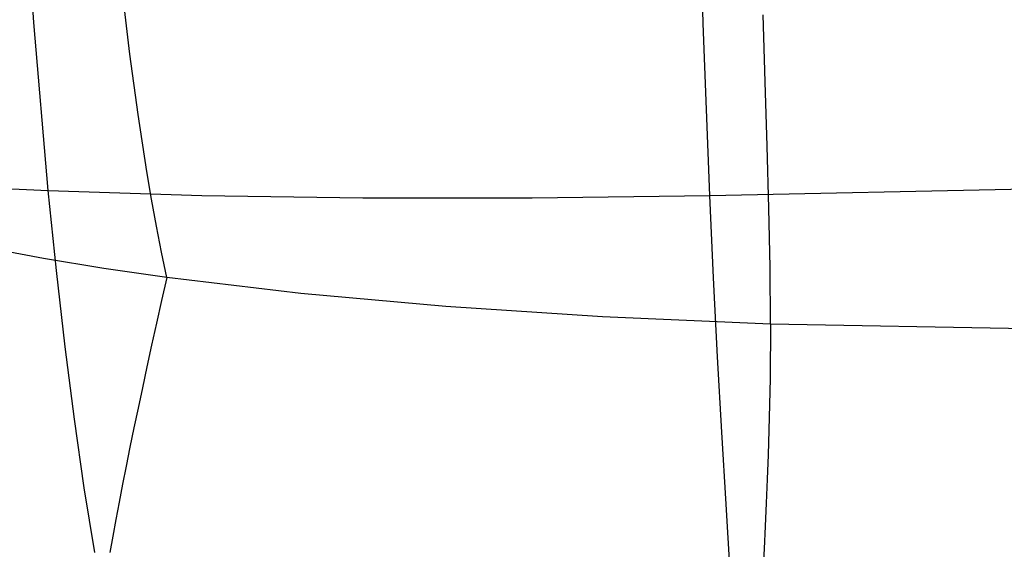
# Model space of a CAD drawing. Extents: x -353 to 1161, y -766 to 145.
# Tile 7 of 74: x -245 to -160, y -700 to -654. Entities that reach past the tile are written whole.
import ezdxf

# ---------------------------------------------------------------- set-up
doc = ezdxf.new("R2010")
doc.units = 0
doc.layers.add('DEFAULT', color=7, linetype='CONTINUOUS')

msp = doc.modelspace()

# ---------------------------------------------------------------- linework, layer by layer
at = {"layer": 'DEFAULT'}
for p, q in [((-244.183, -654.144, 295.452), (-245.268, -638.861, 296.218)), ((-186.234, -654.215, 302.785), (-186.751, -638.568, 304.378)), ((-235.861, -656.876, 8.782), (-236.502, -651.413, 7.923)), ((-180.868, -659.28, 6.396), (-181.06, -653.488, 5.332)), ((-242.928, -668.687, 294.389), (-244.183, -654.144, 295.452)), ((-185.667, -669.126, 300.864), (-186.234, -654.215, 302.785)), ((-235.159, -662.089, 9.718), (-235.861, -656.876, 8.782)), ((-180.69, -664.854, 7.544), (-180.868, -659.28, 6.396)), ((-234.395, -667.051, 10.733), (-235.159, -662.089, 9.718)), ((-180.542, -670.208, 8.776), (-180.69, -664.854, 7.544)), ((-233.989, -669.437, 11.271), (-234.395, -667.051, 10.733)), ((-249.263, -668.381, 293.27), (-242.928, -668.687, 294.389)), ((-242.928, -668.687, 294.389), (-229.649, -669.102, 296.419)), ((-242.231, -675.615, 293.738), (-242.928, -668.687, 294.389)), ((-185.667, -669.126, 300.864), (-152.914, -668.418, 302.739)), ((-233.566, -671.759, 11.829), (-233.989, -669.437, 11.271)), ((-229.649, -669.102, 296.419), (-215.694, -669.305, 298.177)), ((-215.694, -669.305, 298.177), (-201.042, -669.308, 299.66)), ((-201.042, -669.308, 299.66), (-185.667, -669.126, 300.864)), ((-185.35, -676.248, 299.773), (-185.667, -669.126, 300.864)), ((-180.441, -675.342, 10.096), (-180.542, -670.208, 8.776)), ((-233.127, -674.016, 12.41), (-233.566, -671.759, 11.829)), ((-243.354, -674.564, 13.627), (-248.35, -673.621, 13.98)), ((-232.671, -676.21, 13.011), (-233.127, -674.016, 12.41)), ((-238.128, -675.423, 13.305), (-243.354, -674.564, 13.627)), ((-241.48, -682.218, 292.994), (-242.231, -675.615, 293.738)), ((-232.671, -676.21, 13.011), (-238.128, -675.423, 13.305)), ((-180.405, -680.255, 11.506), (-180.441, -675.342, 10.096)), ((-232.671, -676.21, 13.011), (-233.127, -678.219, 13.684)), ((-221.064, -677.59, 12.496), (-232.671, -676.21, 13.011)), ((-184.997, -683.081, 298.585), (-185.35, -676.248, 299.773)), ((-208.506, -678.723, 12.074), (-221.064, -677.59, 12.496)), ((-233.127, -678.219, 13.684), (-233.567, -680.178, 14.382)), ((-194.966, -679.61, 11.744), (-208.506, -678.723, 12.074)), ((-180.405, -680.255, 11.506), (-194.966, -679.61, 11.744)), ((-233.567, -680.178, 14.382), (-233.989, -682.087, 15.105)), ((-180.405, -680.255, 11.506), (-180.442, -684.947, 13.009)), ((-114.854, -681.482, 11.055), (-180.405, -680.255, 11.506)), ((-240.674, -688.49, 292.153), (-241.48, -682.218, 292.994)), ((-233.989, -682.087, 15.105), (-234.396, -683.946, 15.854)), ((-184.625, -689.616, 297.299), (-184.997, -683.081, 298.585)), ((-234.396, -683.946, 15.854), (-234.786, -685.757, 16.629)), ((-180.442, -684.947, 13.009), (-180.486, -687.211, 13.795)), ((-234.786, -685.757, 16.629), (-235.161, -687.521, 17.428)), ((-235.161, -687.521, 17.428), (-235.52, -689.238, 18.252)), ((-180.486, -687.211, 13.795), (-180.543, -689.422, 14.603)), ((-239.812, -694.423, 291.211), (-240.674, -688.49, 292.153)), ((-235.52, -689.238, 18.252), (-235.863, -690.91, 19.101)), ((-180.543, -689.422, 14.603), (-180.613, -691.581, 15.435)), ((-184.252, -695.847, 295.911), (-184.625, -689.616, 297.299)), ((-235.863, -690.91, 19.101), (-236.192, -692.536, 19.975)), ((-180.613, -691.581, 15.435), (-180.692, -693.688, 16.289)), ((-236.192, -692.536, 19.975), (-236.505, -694.118, 20.874)), ((-180.692, -693.688, 16.289), (-180.779, -695.744, 17.166)), ((-238.896, -700.009, 290.164), (-239.812, -694.423, 291.211)), ((-236.505, -694.118, 20.874), (-236.803, -695.658, 21.796)), ((-236.803, -695.658, 21.796), (-237.087, -697.155, 22.743)), ((-183.896, -701.769, 294.419), (-184.252, -695.847, 295.911)), ((-180.779, -695.744, 17.166), (-180.871, -697.75, 18.066)), ((-237.087, -697.155, 22.743), (-237.357, -698.61, 23.714)), ((-180.871, -697.75, 18.066), (-180.967, -699.706, 18.988)), ((-237.357, -698.61, 23.714), (-237.612, -700.025, 24.708)), ((-180.967, -699.706, 18.988), (-181.064, -701.614, 19.933))]:
    msp.add_line(p, q, dxfattribs=at)

doc.saveas('drawing.dxf')
